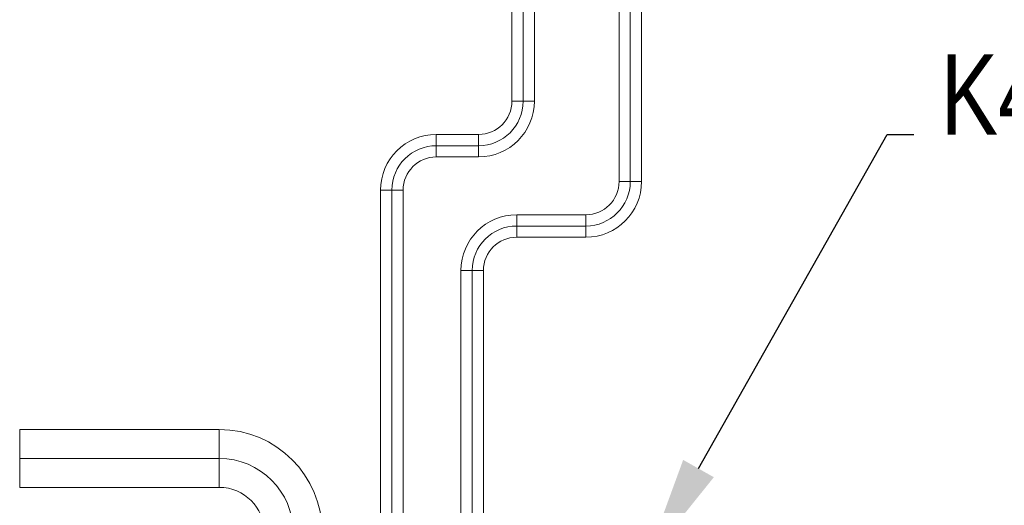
# Model space of a CAD drawing. Header units: millimetres. Extents: x -15323 to 178630, y 30684 to 65973.
# Tile 8 of 21: x -7307 to -5469, y 57614 to 58521. Entities that reach past the tile are written whole.
import ezdxf
from ezdxf import colors
from ezdxf.entities.mleader import LeaderData, LeaderLine
from ezdxf.math import Vec2, Vec3

# ---------------------------------------------------------------- set-up
doc = ezdxf.new("R2010")
doc.units = ezdxf.units.MM
doc.linetypes.add('DIVIDE', pattern=[31.75, 12.7, -6.35, 0, -6.35, 0, -6.35])
doc.layers.add('00 mar', color=3, linetype='Continuous')
doc.layers.add('00 mar út', color=1, linetype='DIVIDE', lineweight=20)
doc.styles.get("Standard").update_dxf_attribs({"font": 'ic-simplex.shx', "width": 0.8})

msp = doc.modelspace()

# ---------------------------------------------------------------- linework, layer by layer
at = {"layer": '00 mar út', "linetype": 'ByBlock', "ltscale": 10}
for p, q in [((-6188.4, 58219), (-6188.4, 59744.7)), ((-6167.4, 58219), (-6167.4, 59744.7)), ((-6146.4, 59744.7), (-6146.4, 58219)), ((-6388.4, 58369), (-6388.4, 59566.3)), ((-6367.4, 58369), (-6367.4, 59566.3)), ((-6346.4, 59566.3), (-6346.4, 58369)), ((-6388.4, 58369), (-6346.4, 58369)), ((-6388.4, 58369), (-6346.4, 58369)), ((-6529.4, 58265), (-6529.4, 58307)), ((-6529.4, 58307), (-6450.4, 58307)), ((-6529.4, 58307), (-6529.4, 58265)), ((-6450.4, 58307), (-6450.4, 58265)), ((-6450.4, 58265), (-6450.4, 58307)), ((-6529.4, 58286), (-6450.4, 58286)), ((-6450.4, 58265), (-6529.4, 58265)), ((-6633.4, 58203), (-6591.4, 58203)), ((-6633.4, 56758.9), (-6633.4, 58203)), ((-6591.4, 58203), (-6633.4, 58203)), ((-6612.4, 58203), (-6612.4, 56758.9)), ((-6591.4, 58203), (-6591.4, 56758.9)), ((-6188.4, 58219), (-6146.4, 58219)), ((-6188.4, 58219), (-6146.4, 58219)), ((-6379.4, 58115), (-6379.4, 58157)), ((-6379.4, 58157), (-6250.4, 58157)), ((-6379.4, 58157), (-6379.4, 58115)), ((-6250.4, 58157), (-6250.4, 58115)), ((-6250.4, 58115), (-6250.4, 58157)), ((-6379.4, 58136), (-6250.4, 58136)), ((-6250.4, 58115), (-6379.4, 58115)), ((-6483.4, 56908.9), (-6483.4, 58053)), ((-6441.4, 58053), (-6483.4, 58053)), ((-6483.4, 58053), (-6441.4, 58053)), ((-6462.4, 58053), (-6462.4, 56908.9)), ((-6441.4, 58053), (-6441.4, 56908.9)), ((-7307, 57755.8), (-6934.4, 57755.8)), ((-7307, 57647.8), (-7307, 57755.8)), ((-6934.4, 57647.8), (-6934.4, 57755.8)), ((-6934.4, 57647.8), (-6934.4, 57755.8)), ((-6934.4, 57701.8), (-7307, 57701.8)), ((-6934.4, 57647.8), (-7307, 57647.8))]:
    msp.add_line(p, q, dxfattribs=at)
for centre, radius, start, end in [((-6450.4, 58369), 104, 270, 0), ((-6450.4, 58369), 83, 270, 0), ((-6450.4, 58369), 62, 270, 0), ((-6529.4, 58203), 104, 90, 180), ((-6529.4, 58203), 83, 90, 180), ((-6529.4, 58203), 62, 90, 180), ((-6250.4, 58219), 104, 270, 0), ((-6250.4, 58219), 83, 270, 0), ((-6250.4, 58219), 62, 270, 0), ((-6379.4, 58053), 104, 90, 180), ((-6379.4, 58053), 83, 90, 180), ((-6379.4, 58053), 62, 90, 180), ((-6934.4, 57563.8), 192, 0, 90), ((-6934.4, 57563.8), 138, 0, 90), ((-6934.4, 57563.8), 84, 0, 90)]:
    msp.add_arc(centre, radius, start, end, dxfattribs=at)

# ---------------------------------------------------------------- leaders
at = {"layer": '00 mar', "ltscale": 10}
ml = msp.add_multileader_mtext('Standard', dxfattribs=at)
ml.set_content('K4.1', color=256)
ml.set_leader_properties()
ml.build(insert=Vec2(0, 0))
ml.multileader.update_dxf_attribs({"text_left_attachment_type": 4, "text_right_attachment_type": 4, "dogleg_length": 50, "arrow_head_size": 200})
ctx = ml.context
ctx.base_point, ctx.char_height, ctx.arrow_head_size, ctx.landing_gap_size, ctx.plane_origin = Vec3(-5638, 58306.8), 150, 200, 50, Vec3(-3360.1, 57508.8)
ctx.left_attachment, ctx.right_attachment = 4, 4
notes = []
notes.append((ctx, [(0, (1, 1, 0), (-5688, 58306.8), (1, 0), 50, [(0, [(-6138.3, 57508.8)], 0, [])])]))
ctx.mtext.insert, ctx.mtext.flow_direction = Vec3(-5588, 58456.8), 5
for ctx, leaders in notes:
    for number, flags, end, landing, length, lines in leaders:
        leader = LeaderData()
        leader.index, (leader.has_last_leader_line, leader.has_dogleg_vector, leader.attachment_direction) = number, flags
        leader.last_leader_point, leader.dogleg_vector, leader.dogleg_length = Vec3(end), Vec3(landing), length
        for number, points, colour, breaks in lines:
            line = LeaderLine()
            line.index, line.vertices, line.color, line.breaks = number, Vec3.list(points), colors.encode_raw_color(colour), breaks
            leader.lines.append(line)
        ctx.leaders.append(leader)

doc.saveas('drawing.dxf')
